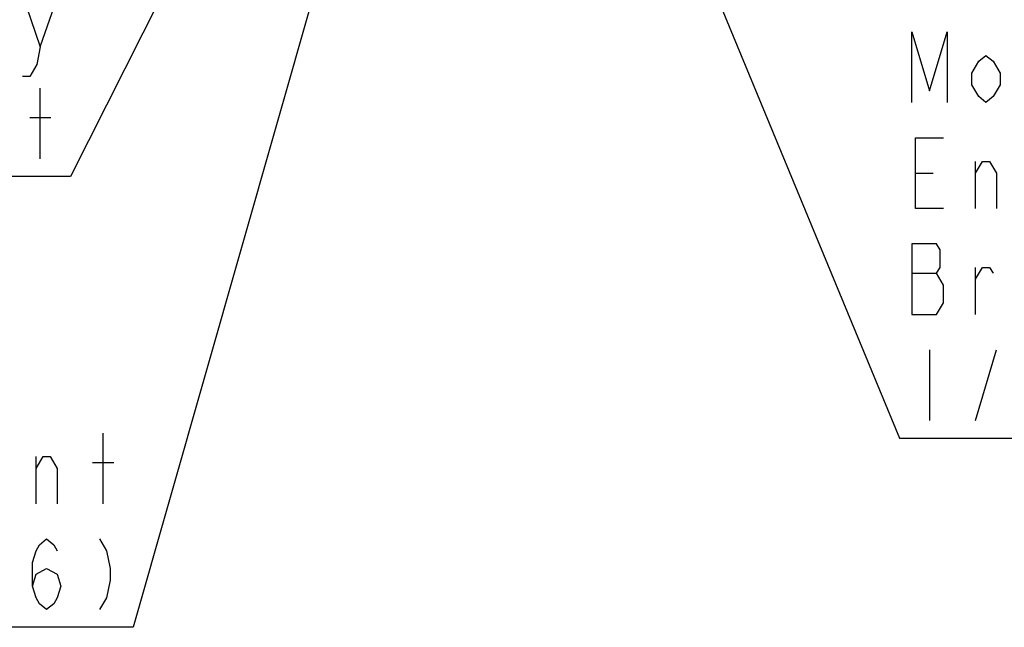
# Model space of a CAD drawing. Header units: millimetres. Extents: x 0 to 3360, y 0 to 2376.
# Tile 96 of 144: x 2779 to 3044, y 580 to 744. Entities that reach past the tile are written whole.
import ezdxf

# ---------------------------------------------------------------- set-up
doc = ezdxf.new("R2010")
doc.units = ezdxf.units.MM
doc.header["$LTSCALE"] = 184.8
doc.layers.add('DRA_ITEM', color=7, linetype='CONTINUOUS')

msp = doc.modelspace()

# ---------------------------------------------------------------- linework, layer by layer
at = {"layer": 'DRA_ITEM', "color": 2, "linetype": 'CONTINUOUS'}
for p, q in [((2865.83876, 847.17008), (2792.36766, 701.57155)), ((2947.07197, 796.71961), (3015.48547, 631.2121)), ((2870.34775, 794.52288), (2809.27279, 580.31465)), ((2784.26757, 736.40484), (2788.06767, 747.48819)), ((2784.26757, 706.32152), (2784.26757, 725.3216)), ((2781.4176, 717.40487), (2787.11774, 717.40487)), ((3035.93555, 692.96212), (3035.93555, 705.62877)), ((3019.78544, 702.46206), (3024.53546, 702.46206)), ((2791.86766, 701.57155), (2624.66766, 701.57155)), ((2792.36766, 701.57155), (2791.86766, 701.57155)), ((3035.93555, 664.4621), (3035.93555, 677.12875)), ((3018.83552, 675.54545), (3025.48538, 675.54545)), ((3023.58554, 654.96207), (3023.58554, 635.96209)), ((3035.93555, 635.96209), (3041.63549, 654.96207)), ((2801.17277, 613.56464), (2801.17277, 632.56466)), ((3015.48547, 631.2121), (3015.98547, 631.2121)), ((3015.98547, 631.2121), (3228.78547, 631.2121)), ((2783.12282, 613.56464), (2783.12282, 626.23134)), ((2798.3228, 624.64798), (2804.02274, 624.64798)), ((2808.77279, 580.31465), (2570.63946, 580.31465)), ((2809.27279, 580.31465), (2808.77279, 580.31465))]:
    msp.add_line(p, q, dxfattribs=at)
for points in [[(2780.46768, 747.48819), (2784.26757, 736.40484), (2783.31765, 731.65493), (2781.4176, 728.48821), (2779.51775, 728.48821)], [(3018.83552, 721.46213), (3018.83552, 740.46211), (3023.58554, 724.62875), (3028.33556, 740.46211), (3028.33556, 721.46213)], [(3042.58541, 726.21205), (3040.68557, 723.04544), (3038.78552, 721.46213), (3036.88547, 723.04544), (3034.98542, 726.21205), (3034.98542, 729.37876), (3036.88547, 732.54548), (3038.78552, 734.12878), (3040.68557, 732.54548), (3042.58541, 729.37876), (3042.58541, 726.21205)], [(3027.38543, 692.96212), (3019.78544, 692.96212), (3019.78544, 711.96209), (3027.38543, 711.96209)], [(3035.93555, 702.46206), (3037.83539, 705.62877), (3039.73544, 705.62877), (3041.63549, 702.46206), (3041.63549, 692.96212)], [(3018.83552, 683.46208), (3018.83552, 664.4621), (3025.48538, 664.4621), (3027.38543, 667.62882)], [(3025.48538, 675.54545), (3026.43551, 677.12875), (3026.43551, 681.87877), (3025.48538, 683.46208), (3018.83552, 683.46208)], [(3035.93555, 673.96214), (3037.83539, 677.12875), (3039.73544, 677.12875), (3040.68557, 675.54545)], [(3027.38543, 667.62882), (3027.38543, 672.37874), (3025.48538, 675.54545)], [(2783.12282, 623.06462), (2785.02287, 626.23134), (2786.92271, 626.23134), (2788.82276, 623.06462), (2788.82276, 613.56464)], [(2782.1727, 591.398), (2783.12282, 594.56466), (2785.97279, 596.14797), (2788.82276, 594.56466), (2789.77289, 591.398), (2788.82276, 588.23134), (2787.87284, 586.64798), (2785.97279, 585.06462), (2784.07274, 586.64798), (2783.12282, 588.23134), (2782.1727, 591.398), (2782.1727, 597.73132), (2783.12282, 600.89799), (2784.07274, 602.48129), (2785.97279, 604.06465), (2787.87284, 602.48129), (2788.82276, 600.89799)], [(2800.22285, 604.06465), (2802.1227, 600.89799), (2803.07282, 596.14797), (2803.07282, 592.9813), (2802.1227, 588.23134), (2800.22285, 585.06462)]]:
    msp.add_lwpolyline(points, dxfattribs=at)

doc.saveas('drawing.dxf')
